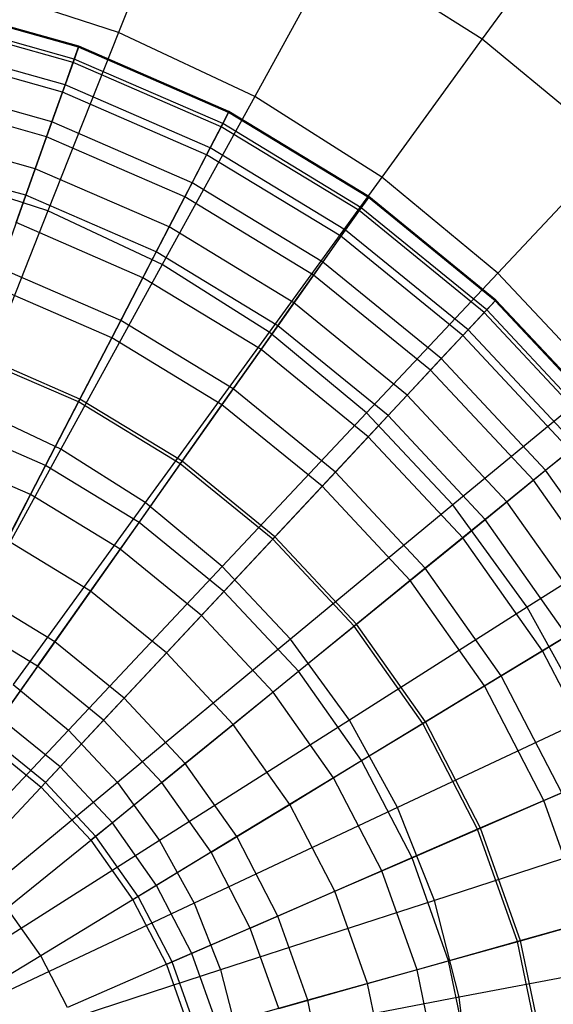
# Model space of a CAD drawing. Extents: x -12.2 to 12.8, y 0.1 to 12.5.
# Tile 60 of 66: x 5.854 to 6.647, y 5.73 to 7.195. Entities that reach past the tile are written whole.
import ezdxf

# ---------------------------------------------------------------- set-up
doc = ezdxf.new("R2010")
doc.units = 0
doc.header["$LTSCALE"] = 2.54
doc.layers.get('0').update_dxf_attribs({"color": 13, "linetype": 'CONTINUOUS'})

# ---------------------------------------------------------------- blocks, each defined once
blk = doc.blocks.new('GRUPUJ_1')
at = {"color": 0}
for p, q in [((18.2994, 7.3429, 17.4382), (18.2059, 7.1067, 17.602)), ((18.2994, 7.3429, 17.4382), (18.2059, 7.1067, 17.602)), ((18.8768, 7.2762, 17.2605), (18.7466, 7.097, 17.4382)), ((18.8768, 7.2762, 17.2605), (18.7466, 7.097, 17.4382)), ((18.5308, 7.234, 17.4382), (18.4084, 7.0114, 17.602)), ((18.5308, 7.234, 17.4382), (18.4084, 7.0114, 17.602)), ((18.5308, 7.234, 17.4382), (18.7466, 7.097, 17.4382)), ((18.5308, 7.234, 17.4382), (18.7466, 7.097, 17.4382)), ((18.2059, 7.1067, 17.602), (17.9931, 7.1759, 17.602)), ((18.2059, 7.1067, 17.602), (17.9931, 7.1759, 17.602)), ((18.1462, 7.0847, 10.4398), (17.9118, 7.1504, 10.4398)), ((18.1462, 7.0847, 10.4398), (17.9118, 7.1504, 10.4398)), ((18.1467, 7.0861, 10.0607), (17.9121, 7.1518, 10.0607)), ((18.1467, 7.0861, 10.0607), (17.9121, 7.1518, 10.0607)), ((18.1399, 7.067, 9.6957), (17.908, 7.132, 9.6957)), ((18.1399, 7.067, 9.6957), (17.908, 7.132, 9.6957)), ((18.1382, 7.0621, 10.8274), (17.9069, 7.1269, 10.8274)), ((18.1382, 7.0621, 10.8274), (17.9069, 7.1269, 10.8274)), ((18.2059, 7.1067, 17.602), (18.1009, 6.8415, 17.7491)), ((18.2059, 7.1067, 17.602), (18.1009, 6.8415, 17.7491)), ((18.4084, 7.0114, 17.602), (18.2059, 7.1067, 17.602)), ((18.4084, 7.0114, 17.602), (18.2059, 7.1067, 17.602)), ((18.1264, 7.0289, 9.3514), (17.8998, 7.0924, 9.3514)), ((18.1264, 7.0289, 9.3514), (17.8998, 7.0924, 9.3514)), ((18.7466, 7.097, 17.4382), (18.5973, 6.8915, 17.602)), ((18.7466, 7.097, 17.4382), (18.5973, 6.8915, 17.602)), ((18.7466, 7.097, 17.4382), (18.9436, 6.9341, 17.4382)), ((18.7466, 7.097, 17.4382), (18.9436, 6.9341, 17.4382)), ((18.1225, 7.018, 11.2196), (17.8974, 7.0811, 11.2196)), ((18.1225, 7.018, 11.2196), (17.8974, 7.0811, 11.2196)), ((18.1462, 7.0847, 10.4398), (18.1382, 7.0621, 10.8274)), ((18.1462, 7.0847, 10.4398), (18.1382, 7.0621, 10.8274)), ((18.1399, 7.067, 9.6957), (18.1467, 7.0861, 10.0607)), ((18.1399, 7.067, 9.6957), (18.1467, 7.0861, 10.0607)), ((18.1467, 7.0861, 10.0607), (18.1462, 7.0847, 10.4398)), ((18.1467, 7.0861, 10.0607), (18.1462, 7.0847, 10.4398)), ((18.3694, 6.9877, 10.4398), (18.1462, 7.0847, 10.4398)), ((18.3694, 6.9877, 10.4398), (18.1462, 7.0847, 10.4398)), ((18.3701, 6.9891, 10.0607), (18.1467, 7.0861, 10.0607)), ((18.3701, 6.9891, 10.0607), (18.1467, 7.0861, 10.0607)), ((18.1382, 7.0621, 10.8274), (18.1225, 7.018, 11.2196)), ((18.1382, 7.0621, 10.8274), (18.1225, 7.018, 11.2196)), ((18.1264, 7.0289, 9.3514), (18.1399, 7.067, 9.6957)), ((18.1264, 7.0289, 9.3514), (18.1399, 7.067, 9.6957)), ((18.3584, 6.9664, 10.8274), (18.1382, 7.0621, 10.8274)), ((18.3584, 6.9664, 10.8274), (18.1382, 7.0621, 10.8274)), ((18.3608, 6.9711, 9.6957), (18.1399, 7.067, 9.6957)), ((18.3608, 6.9711, 9.6957), (18.1399, 7.067, 9.6957)), ((18.1068, 6.9738, 9.0335), (17.8879, 7.0351, 9.0335)), ((18.1068, 6.9738, 9.0335), (17.8879, 7.0351, 9.0335)), ((18.1068, 6.9738, 9.0335), (18.1264, 7.0289, 9.3514)), ((18.1068, 6.9738, 9.0335), (18.1264, 7.0289, 9.3514)), ((18.3422, 6.9351, 9.3514), (18.1264, 7.0289, 9.3514)), ((18.3422, 6.9351, 9.3514), (18.1264, 7.0289, 9.3514)), ((18.1225, 7.018, 11.2196), (18.0989, 6.9516, 11.6188)), ((18.1225, 7.018, 11.2196), (18.0989, 6.9516, 11.6188)), ((18.3369, 6.9249, 11.2196), (18.1225, 7.018, 11.2196)), ((18.3369, 6.9249, 11.2196), (18.1225, 7.018, 11.2196)), ((18.0989, 6.9516, 11.6188), (17.8831, 7.0121, 11.6188)), ((18.0989, 6.9516, 11.6188), (17.8831, 7.0121, 11.6188)), ((18.4084, 7.0114, 17.602), (18.271, 6.7615, 17.7491)), ((18.4084, 7.0114, 17.602), (18.271, 6.7615, 17.7491)), ((18.5973, 6.8915, 17.602), (18.4084, 7.0114, 17.602)), ((18.5973, 6.8915, 17.602), (18.4084, 7.0114, 17.602)), ((18.3694, 6.9877, 10.4398), (18.3584, 6.9664, 10.8274)), ((18.3694, 6.9877, 10.4398), (18.3584, 6.9664, 10.8274)), ((18.3608, 6.9711, 9.6957), (18.3701, 6.9891, 10.0607)), ((18.3608, 6.9711, 9.6957), (18.3701, 6.9891, 10.0607)), ((18.3701, 6.9891, 10.0607), (18.3694, 6.9877, 10.4398)), ((18.3701, 6.9891, 10.0607), (18.3694, 6.9877, 10.4398)), ((18.5774, 6.8613, 10.4398), (18.3694, 6.9877, 10.4398)), ((18.5774, 6.8613, 10.4398), (18.3694, 6.9877, 10.4398)), ((18.5783, 6.8625, 10.0607), (18.3701, 6.9891, 10.0607)), ((18.5783, 6.8625, 10.0607), (18.3701, 6.9891, 10.0607)), ((18.0819, 6.9039, 8.7455), (18.1068, 6.9738, 9.0335)), ((18.0819, 6.9039, 8.7455), (18.1068, 6.9738, 9.0335)), ((18.3153, 6.8832, 9.0335), (18.1068, 6.9738, 9.0335)), ((18.3153, 6.8832, 9.0335), (18.1068, 6.9738, 9.0335)), ((18.3422, 6.9351, 9.3514), (18.3608, 6.9711, 9.6957)), ((18.3422, 6.9351, 9.3514), (18.3608, 6.9711, 9.6957)), ((18.5666, 6.8459, 9.6957), (18.3608, 6.9711, 9.6957)), ((18.5666, 6.8459, 9.6957), (18.3608, 6.9711, 9.6957)), ((18.0819, 6.9039, 8.7455), (17.8728, 6.9625, 8.7455)), ((18.0819, 6.9039, 8.7455), (17.8728, 6.9625, 8.7455)), ((18.3584, 6.9664, 10.8274), (18.3369, 6.9249, 11.2196)), ((18.3584, 6.9664, 10.8274), (18.3369, 6.9249, 11.2196)), ((18.5636, 6.8417, 10.8274), (18.3584, 6.9664, 10.8274)), ((18.5636, 6.8417, 10.8274), (18.3584, 6.9664, 10.8274)), ((18.0989, 6.9516, 11.6188), (18.0679, 6.8645, 12.0146)), ((18.0989, 6.9516, 11.6188), (18.0679, 6.8645, 12.0146)), ((18.3045, 6.8624, 11.6188), (18.0989, 6.9516, 11.6188)), ((18.3045, 6.8624, 11.6188), (18.0989, 6.9516, 11.6188)), ((18.3153, 6.8832, 9.0335), (18.3422, 6.9351, 9.3514)), ((18.3153, 6.8832, 9.0335), (18.3422, 6.9351, 9.3514)), ((18.5432, 6.8129, 9.3514), (18.3422, 6.9351, 9.3514)), ((18.5432, 6.8129, 9.3514), (18.3422, 6.9351, 9.3514)), ((18.9436, 6.9341, 17.4382), (18.7698, 6.7489, 17.602)), ((18.9436, 6.9341, 17.4382), (18.7698, 6.7489, 17.602)), ((18.0679, 6.8645, 12.0146), (17.8643, 6.9216, 12.0146)), ((18.0679, 6.8645, 12.0146), (17.8643, 6.9216, 12.0146)), ((18.3369, 6.9249, 11.2196), (18.3045, 6.8624, 11.6188)), ((18.3369, 6.9249, 11.2196), (18.3045, 6.8624, 11.6188)), ((18.5366, 6.8035, 11.2196), (18.3369, 6.9249, 11.2196)), ((18.5366, 6.8035, 11.2196), (18.3369, 6.9249, 11.2196)), ((18.1009, 6.8415, 17.7491), (17.9222, 6.8996, 17.7491)), ((18.1009, 6.8415, 17.7491), (17.9222, 6.8996, 17.7491)), ((18.0535, 6.824, 8.4962), (18.0819, 6.9039, 8.7455)), ((18.0535, 6.824, 8.4962), (18.0819, 6.9039, 8.7455)), ((18.2812, 6.8174, 8.7455), (18.0819, 6.9039, 8.7455)), ((18.2812, 6.8174, 8.7455), (18.0819, 6.9039, 8.7455)), ((18.2812, 6.8174, 8.7455), (18.3153, 6.8832, 9.0335)), ((18.2812, 6.8174, 8.7455), (18.3153, 6.8832, 9.0335)), ((18.5095, 6.7651, 9.0335), (18.3153, 6.8832, 9.0335)), ((18.5095, 6.7651, 9.0335), (18.3153, 6.8832, 9.0335)), ((18.5973, 6.8915, 17.602), (18.4297, 6.6608, 17.7491)), ((18.5973, 6.8915, 17.602), (18.4297, 6.6608, 17.7491)), ((18.7698, 6.7489, 17.602), (18.5973, 6.8915, 17.602)), ((18.7698, 6.7489, 17.602), (18.5973, 6.8915, 17.602)), ((18.0679, 6.8645, 12.0146), (18.0295, 6.7563, 12.4101)), ((18.0679, 6.8645, 12.0146), (18.0295, 6.7563, 12.4101)), ((18.2619, 6.7803, 12.0146), (18.0679, 6.8645, 12.0146)), ((18.2619, 6.7803, 12.0146), (18.0679, 6.8645, 12.0146)), ((18.3045, 6.8624, 11.6188), (18.2619, 6.7803, 12.0146)), ((18.3045, 6.8624, 11.6188), (18.2619, 6.7803, 12.0146)), ((18.496, 6.7459, 11.6188), (18.3045, 6.8624, 11.6188)), ((18.496, 6.7459, 11.6188), (18.3045, 6.8624, 11.6188)), ((18.5774, 6.8613, 10.4398), (18.5636, 6.8417, 10.8274)), ((18.5774, 6.8613, 10.4398), (18.5636, 6.8417, 10.8274)), ((18.5666, 6.8459, 9.6957), (18.5783, 6.8625, 10.0607)), ((18.5666, 6.8459, 9.6957), (18.5783, 6.8625, 10.0607)), ((18.5783, 6.8625, 10.0607), (18.5774, 6.8613, 10.4398)), ((18.5783, 6.8625, 10.0607), (18.5774, 6.8613, 10.4398)), ((18.7662, 6.7077, 10.4398), (18.5774, 6.8613, 10.4398)), ((18.7662, 6.7077, 10.4398), (18.5774, 6.8613, 10.4398)), ((18.7672, 6.7088, 10.0607), (18.5783, 6.8625, 10.0607)), ((18.7672, 6.7088, 10.0607), (18.5783, 6.8625, 10.0607)), ((18.1009, 6.8415, 17.7491), (17.9856, 6.5503, 17.8762)), ((18.1009, 6.8415, 17.7491), (17.9856, 6.5503, 17.8762)), ((18.271, 6.7615, 17.7491), (18.1009, 6.8415, 17.7491)), ((18.271, 6.7615, 17.7491), (18.1009, 6.8415, 17.7491)), ((18.5636, 6.8417, 10.8274), (18.5366, 6.8035, 11.2196)), ((18.5636, 6.8417, 10.8274), (18.5366, 6.8035, 11.2196)), ((18.5432, 6.8129, 9.3514), (18.5666, 6.8459, 9.6957)), ((18.5432, 6.8129, 9.3514), (18.5666, 6.8459, 9.6957)), ((18.7498, 6.6901, 10.8274), (18.5636, 6.8417, 10.8274)), ((18.7498, 6.6901, 10.8274), (18.5636, 6.8417, 10.8274)), ((18.7534, 6.694, 9.6957), (18.5666, 6.8459, 9.6957)), ((18.7534, 6.694, 9.6957), (18.5666, 6.8459, 9.6957)), ((18.2421, 6.742, 8.4962), (18.0535, 6.824, 8.4962)), ((18.2421, 6.742, 8.4962), (18.0535, 6.824, 8.4962)), ((18.2421, 6.742, 8.4962), (18.2812, 6.8174, 8.7455)), ((18.2421, 6.742, 8.4962), (18.2812, 6.8174, 8.7455)), ((18.4668, 6.7045, 8.7455), (18.2812, 6.8174, 8.7455)), ((18.4668, 6.7045, 8.7455), (18.2812, 6.8174, 8.7455)), ((18.5095, 6.7651, 9.0335), (18.5432, 6.8129, 9.3514)), ((18.5095, 6.7651, 9.0335), (18.5432, 6.8129, 9.3514)), ((18.7258, 6.6644, 9.3514), (18.5432, 6.8129, 9.3514)), ((18.7258, 6.6644, 9.3514), (18.5432, 6.8129, 9.3514)), ((18.5366, 6.8035, 11.2196), (18.496, 6.7459, 11.6188)), ((18.5366, 6.8035, 11.2196), (18.496, 6.7459, 11.6188)), ((18.7179, 6.656, 11.2196), (18.5366, 6.8035, 11.2196)), ((18.7179, 6.656, 11.2196), (18.5366, 6.8035, 11.2196)), ((18.2619, 6.7803, 12.0146), (18.2091, 6.6783, 12.4101)), ((18.2619, 6.7803, 12.0146), (18.2091, 6.6783, 12.4101)), ((18.4427, 6.6704, 12.0146), (18.2619, 6.7803, 12.0146)), ((18.4427, 6.6704, 12.0146), (18.2619, 6.7803, 12.0146)), ((18.2091, 6.6783, 12.4101), (18.0295, 6.7563, 12.4101)), ((18.2091, 6.6783, 12.4101), (18.0295, 6.7563, 12.4101)), ((18.271, 6.7615, 17.7491), (18.1201, 6.487, 17.8762)), ((18.271, 6.7615, 17.7491), (18.1201, 6.487, 17.8762)), ((18.4297, 6.6608, 17.7491), (18.271, 6.7615, 17.7491)), ((18.4297, 6.6608, 17.7491), (18.271, 6.7615, 17.7491)), ((18.4668, 6.7045, 8.7455), (18.5095, 6.7651, 9.0335)), ((18.4668, 6.7045, 8.7455), (18.5095, 6.7651, 9.0335)), ((18.6859, 6.6216, 9.0335), (18.5095, 6.7651, 9.0335)), ((18.6859, 6.6216, 9.0335), (18.5095, 6.7651, 9.0335)), ((18.1957, 6.6525, 8.2664), (18.2421, 6.742, 8.4962)), ((18.1957, 6.6525, 8.2664), (18.2421, 6.742, 8.4962)), ((18.4178, 6.6352, 8.4962), (18.2421, 6.742, 8.4962)), ((18.4178, 6.6352, 8.4962), (18.2421, 6.742, 8.4962)), ((18.496, 6.7459, 11.6188), (18.4427, 6.6704, 12.0146)), ((18.496, 6.7459, 11.6188), (18.4427, 6.6704, 12.0146)), ((18.6698, 6.6045, 11.6188), (18.496, 6.7459, 11.6188)), ((18.6698, 6.6045, 11.6188), (18.496, 6.7459, 11.6188)), ((18.7698, 6.7489, 17.602), (18.5745, 6.541, 17.7491)), ((18.7698, 6.7489, 17.602), (18.5745, 6.541, 17.7491)), ((18.9229, 6.5858, 17.602), (18.7698, 6.7489, 17.602)), ((18.9229, 6.5858, 17.602), (18.7698, 6.7489, 17.602)), ((18.1957, 6.6525, 8.2664), (18.0198, 6.729, 8.2664)), ((18.1957, 6.6525, 8.2664), (18.0198, 6.729, 8.2664)), ((18.7662, 6.7077, 10.4398), (18.7498, 6.6901, 10.8274)), ((18.7662, 6.7077, 10.4398), (18.7498, 6.6901, 10.8274)), ((18.7534, 6.694, 9.6957), (18.7672, 6.7088, 10.0607)), ((18.7534, 6.694, 9.6957), (18.7672, 6.7088, 10.0607)), ((18.7672, 6.7088, 10.0607), (18.7662, 6.7077, 10.4398)), ((18.7672, 6.7088, 10.0607), (18.7662, 6.7077, 10.4398)), ((18.9323, 6.5298, 10.4398), (18.7662, 6.7077, 10.4398)), ((18.9323, 6.5298, 10.4398), (18.7662, 6.7077, 10.4398)), ((18.9335, 6.5307, 10.0607), (18.7672, 6.7088, 10.0607)), ((18.9335, 6.5307, 10.0607), (18.7672, 6.7088, 10.0607)), ((18.4178, 6.6352, 8.4962), (18.4668, 6.7045, 8.7455)), ((18.4178, 6.6352, 8.4962), (18.4668, 6.7045, 8.7455)), ((18.6352, 6.5674, 8.7455), (18.4668, 6.7045, 8.7455)), ((18.6352, 6.5674, 8.7455), (18.4668, 6.7045, 8.7455)), ((18.7258, 6.6644, 9.3514), (18.7534, 6.694, 9.6957)), ((18.7258, 6.6644, 9.3514), (18.7534, 6.694, 9.6957)), ((18.9178, 6.5179, 9.6957), (18.7534, 6.694, 9.6957)), ((18.9178, 6.5179, 9.6957), (18.7534, 6.694, 9.6957)), ((18.2091, 6.6783, 12.4101), (18.1463, 6.5572, 12.8013)), ((18.2091, 6.6783, 12.4101), (18.1463, 6.5572, 12.8013)), ((18.3764, 6.5765, 12.4101), (18.2091, 6.6783, 12.4101)), ((18.3764, 6.5765, 12.4101), (18.2091, 6.6783, 12.4101)), ((18.7498, 6.6901, 10.8274), (18.7179, 6.656, 11.2196)), ((18.7498, 6.6901, 10.8274), (18.7179, 6.656, 11.2196)), ((18.9137, 6.5146, 10.8274), (18.7498, 6.6901, 10.8274)), ((18.9137, 6.5146, 10.8274), (18.7498, 6.6901, 10.8274)), ((18.4427, 6.6704, 12.0146), (18.3764, 6.5765, 12.4101)), ((18.4427, 6.6704, 12.0146), (18.3764, 6.5765, 12.4101)), ((18.6067, 6.5369, 12.0146), (18.4427, 6.6704, 12.0146)), ((18.6067, 6.5369, 12.0146), (18.4427, 6.6704, 12.0146)), ((18.6859, 6.6216, 9.0335), (18.7258, 6.6644, 9.3514)), ((18.6859, 6.6216, 9.0335), (18.7258, 6.6644, 9.3514)), ((18.8864, 6.4924, 9.3514), (18.7258, 6.6644, 9.3514)), ((18.8864, 6.4924, 9.3514), (18.7258, 6.6644, 9.3514)), ((18.1485, 6.5613, 8.0812), (18.1957, 6.6525, 8.2664)), ((18.1485, 6.5613, 8.0812), (18.1957, 6.6525, 8.2664)), ((18.3597, 6.5528, 8.2664), (18.1957, 6.6525, 8.2664)), ((18.3597, 6.5528, 8.2664), (18.1957, 6.6525, 8.2664)), ((18.4297, 6.6608, 17.7491), (18.2456, 6.4074, 17.8762)), ((18.4297, 6.6608, 17.7491), (18.2456, 6.4074, 17.8762)), ((18.5745, 6.541, 17.7491), (18.4297, 6.6608, 17.7491)), ((18.5745, 6.541, 17.7491), (18.4297, 6.6608, 17.7491)), ((18.7179, 6.656, 11.2196), (18.6698, 6.6045, 11.6188)), ((18.7179, 6.656, 11.2196), (18.6698, 6.6045, 11.6188)), ((18.8774, 6.4851, 11.2196), (18.7179, 6.656, 11.2196)), ((18.8774, 6.4851, 11.2196), (18.7179, 6.656, 11.2196)), ((18.3597, 6.5528, 8.2664), (18.4178, 6.6352, 8.4962)), ((18.3597, 6.5528, 8.2664), (18.4178, 6.6352, 8.4962)), ((18.5773, 6.5054, 8.4962), (18.4178, 6.6352, 8.4962)), ((18.5773, 6.5054, 8.4962), (18.4178, 6.6352, 8.4962)), ((18.1463, 6.5572, 12.8013), (17.9838, 6.6278, 12.8013)), ((18.1463, 6.5572, 12.8013), (17.9838, 6.6278, 12.8013)), ((18.1485, 6.5613, 8.0812), (17.9854, 6.6321, 8.0812)), ((18.1485, 6.5613, 8.0812), (17.9854, 6.6321, 8.0812)), ((18.6352, 6.5674, 8.7455), (18.6859, 6.6216, 9.0335)), ((18.6352, 6.5674, 8.7455), (18.6859, 6.6216, 9.0335)), ((18.841, 6.4555, 9.0335), (18.6859, 6.6216, 9.0335)), ((18.841, 6.4555, 9.0335), (18.6859, 6.6216, 9.0335)), ((18.6698, 6.6045, 11.6188), (18.6067, 6.5369, 12.0146)), ((18.6698, 6.6045, 11.6188), (18.6067, 6.5369, 12.0146)), ((18.8228, 6.4407, 11.6188), (18.6698, 6.6045, 11.6188)), ((18.8228, 6.4407, 11.6188), (18.6698, 6.6045, 11.6188)), ((18.3764, 6.5765, 12.4101), (18.2977, 6.4651, 12.8013)), ((18.3764, 6.5765, 12.4101), (18.2977, 6.4651, 12.8013)), ((18.5283, 6.4529, 12.4101), (18.3764, 6.5765, 12.4101)), ((18.5283, 6.4529, 12.4101), (18.3764, 6.5765, 12.4101)), ((18.9229, 6.5858, 17.602), (18.7032, 6.404, 17.7491)), ((18.9229, 6.5858, 17.602), (18.7032, 6.404, 17.7491)), ((18.0974, 6.4627, 7.9193), (18.1485, 6.5613, 8.0812)), ((18.0974, 6.4627, 7.9193), (18.1485, 6.5613, 8.0812)), ((18.3004, 6.4689, 8.0812), (18.1485, 6.5613, 8.0812)), ((18.3004, 6.4689, 8.0812), (18.1485, 6.5613, 8.0812)), ((18.5773, 6.5054, 8.4962), (18.6352, 6.5674, 8.7455)), ((18.5773, 6.5054, 8.4962), (18.6352, 6.5674, 8.7455)), ((18.7835, 6.4087, 8.7455), (18.6352, 6.5674, 8.7455)), ((18.7835, 6.4087, 8.7455), (18.6352, 6.5674, 8.7455)), ((18.1201, 6.487, 17.8762), (17.9856, 6.5503, 17.8762)), ((18.1201, 6.487, 17.8762), (17.9856, 6.5503, 17.8762)), ((18.1463, 6.5572, 12.8013), (18.0749, 6.4194, 13.18)), ((18.1463, 6.5572, 12.8013), (18.0749, 6.4194, 13.18)), ((18.2977, 6.4651, 12.8013), (18.1463, 6.5572, 12.8013)), ((18.2977, 6.4651, 12.8013), (18.1463, 6.5572, 12.8013)), ((18.3004, 6.4689, 8.0812), (18.3597, 6.5528, 8.2664)), ((18.3004, 6.4689, 8.0812), (18.3597, 6.5528, 8.2664)), ((18.5085, 6.4318, 8.2664), (18.3597, 6.5528, 8.2664)), ((18.5085, 6.4318, 8.2664), (18.3597, 6.5528, 8.2664)), ((18.5745, 6.541, 17.7491), (18.3601, 6.3127, 17.8762)), ((18.5745, 6.541, 17.7491), (18.3601, 6.3127, 17.8762)), ((18.6067, 6.5369, 12.0146), (18.5283, 6.4529, 12.4101)), ((18.6067, 6.5369, 12.0146), (18.5283, 6.4529, 12.4101)), ((18.7032, 6.404, 17.7491), (18.5745, 6.541, 17.7491)), ((18.7032, 6.404, 17.7491), (18.5745, 6.541, 17.7491)), ((18.7511, 6.3823, 12.0146), (18.6067, 6.5369, 12.0146)), ((18.7511, 6.3823, 12.0146), (18.6067, 6.5369, 12.0146)), ((18.0974, 6.4627, 7.9193), (17.9482, 6.5275, 7.9193)), ((18.0974, 6.4627, 7.9193), (17.9482, 6.5275, 7.9193)), ((18.5085, 6.4318, 8.2664), (18.5773, 6.5054, 8.4962)), ((18.5085, 6.4318, 8.2664), (18.5773, 6.5054, 8.4962)), ((18.7177, 6.3551, 8.4962), (18.5773, 6.5054, 8.4962)), ((18.7177, 6.3551, 8.4962), (18.5773, 6.5054, 8.4962)), ((18.841, 6.4555, 9.0335), (18.8864, 6.4924, 9.3514)), ((18.841, 6.4555, 9.0335), (18.8864, 6.4924, 9.3514)), ((18.0749, 6.4194, 13.18), (17.9318, 6.4815, 13.18)), ((18.0749, 6.4194, 13.18), (17.9318, 6.4815, 13.18)), ((18.1201, 6.487, 17.8762), (17.9591, 6.1942, 17.9793)), ((18.1201, 6.487, 17.8762), (17.9591, 6.1942, 17.9793)), ((18.2456, 6.4074, 17.8762), (18.1201, 6.487, 17.8762)), ((18.2456, 6.4074, 17.8762), (18.1201, 6.487, 17.8762)), ((18.8774, 6.4851, 11.2196), (18.8228, 6.4407, 11.6188)), ((18.8774, 6.4851, 11.2196), (18.8228, 6.4407, 11.6188)), ((18.0398, 6.3515, 7.7682), (18.0974, 6.4627, 7.9193)), ((18.0398, 6.3515, 7.7682), (18.0974, 6.4627, 7.9193)), ((18.2364, 6.3781, 7.9193), (18.0974, 6.4627, 7.9193)), ((18.2364, 6.3781, 7.9193), (18.0974, 6.4627, 7.9193)), ((18.2977, 6.4651, 12.8013), (18.2083, 6.3383, 13.18)), ((18.2977, 6.4651, 12.8013), (18.2083, 6.3383, 13.18)), ((18.2364, 6.3781, 7.9193), (18.3004, 6.4689, 8.0812)), ((18.2364, 6.3781, 7.9193), (18.3004, 6.4689, 8.0812)), ((18.4352, 6.3533, 12.8013), (18.2977, 6.4651, 12.8013)), ((18.4352, 6.3533, 12.8013), (18.2977, 6.4651, 12.8013)), ((18.4384, 6.3567, 8.0812), (18.3004, 6.4689, 8.0812)), ((18.4384, 6.3567, 8.0812), (18.3004, 6.4689, 8.0812)), ((18.5283, 6.4529, 12.4101), (18.4352, 6.3533, 12.8013)), ((18.5283, 6.4529, 12.4101), (18.4352, 6.3533, 12.8013)), ((18.6619, 6.3098, 12.4101), (18.5283, 6.4529, 12.4101)), ((18.6619, 6.3098, 12.4101), (18.5283, 6.4529, 12.4101)), ((18.7835, 6.4087, 8.7455), (18.841, 6.4555, 9.0335)), ((18.7835, 6.4087, 8.7455), (18.841, 6.4555, 9.0335)), ((18.9721, 6.2698, 9.0335), (18.841, 6.4555, 9.0335)), ((18.9721, 6.2698, 9.0335), (18.841, 6.4555, 9.0335)), ((18.4384, 6.3567, 8.0812), (18.5085, 6.4318, 8.2664)), ((18.4384, 6.3567, 8.0812), (18.5085, 6.4318, 8.2664)), ((18.6395, 6.2915, 8.2664), (18.5085, 6.4318, 8.2664)), ((18.6395, 6.2915, 8.2664), (18.5085, 6.4318, 8.2664)), ((18.8228, 6.4407, 11.6188), (18.7511, 6.3823, 12.0146)), ((18.8228, 6.4407, 11.6188), (18.7511, 6.3823, 12.0146)), ((18.952, 6.2576, 11.6188), (18.8228, 6.4407, 11.6188)), ((18.952, 6.2576, 11.6188), (18.8228, 6.4407, 11.6188)), ((18.0749, 6.4194, 13.18), (17.9974, 6.2697, 13.5337)), ((18.0749, 6.4194, 13.18), (17.9974, 6.2697, 13.5337)), ((18.2083, 6.3383, 13.18), (18.0749, 6.4194, 13.18)), ((18.2083, 6.3383, 13.18), (18.0749, 6.4194, 13.18)), ((18.2456, 6.4074, 17.8762), (18.0492, 6.137, 17.9793)), ((18.2456, 6.4074, 17.8762), (18.0492, 6.137, 17.9793)), ((18.3601, 6.3127, 17.8762), (18.2456, 6.4074, 17.8762)), ((18.3601, 6.3127, 17.8762), (18.2456, 6.4074, 17.8762)), ((18.7032, 6.404, 17.7491), (18.4618, 6.2043, 17.8762)), ((18.7032, 6.404, 17.7491), (18.4618, 6.2043, 17.8762)), ((18.8136, 6.2519, 17.7491), (18.7032, 6.404, 17.7491)), ((18.8136, 6.2519, 17.7491), (18.7032, 6.404, 17.7491)), ((18.7177, 6.3551, 8.4962), (18.7835, 6.4087, 8.7455)), ((18.7177, 6.3551, 8.4962), (18.7835, 6.4087, 8.7455)), ((18.9088, 6.2313, 8.7455), (18.7835, 6.4087, 8.7455)), ((18.9088, 6.2313, 8.7455), (18.7835, 6.4087, 8.7455)), ((19.0545, 6.4048, 17.602), (18.8136, 6.2519, 17.7491)), ((19.0545, 6.4048, 17.602), (18.8136, 6.2519, 17.7491)), ((18.1642, 6.2759, 7.7682), (18.2364, 6.3781, 7.9193)), ((18.1642, 6.2759, 7.7682), (18.2364, 6.3781, 7.9193)), ((18.3626, 6.2755, 7.9193), (18.2364, 6.3781, 7.9193)), ((18.3626, 6.2755, 7.9193), (18.2364, 6.3781, 7.9193)), ((18.7511, 6.3823, 12.0146), (18.6619, 6.3098, 12.4101)), ((18.7511, 6.3823, 12.0146), (18.6619, 6.3098, 12.4101)), ((18.8731, 6.2095, 12.0146), (18.7511, 6.3823, 12.0146)), ((18.8731, 6.2095, 12.0146), (18.7511, 6.3823, 12.0146)), ((18.3626, 6.2755, 7.9193), (18.4384, 6.3567, 8.0812)), ((18.3626, 6.2755, 7.9193), (18.4384, 6.3567, 8.0812)), ((18.5598, 6.2267, 8.0812), (18.4384, 6.3567, 8.0812)), ((18.5598, 6.2267, 8.0812), (18.4384, 6.3567, 8.0812)), ((18.1642, 6.2759, 7.7682), (18.0398, 6.3515, 7.7682)), ((18.1642, 6.2759, 7.7682), (18.0398, 6.3515, 7.7682)), ((18.4352, 6.3533, 12.8013), (18.3293, 6.2398, 13.18)), ((18.4352, 6.3533, 12.8013), (18.3293, 6.2398, 13.18)), ((18.5562, 6.2237, 12.8013), (18.4352, 6.3533, 12.8013)), ((18.5562, 6.2237, 12.8013), (18.4352, 6.3533, 12.8013)), ((18.6395, 6.2915, 8.2664), (18.7177, 6.3551, 8.4962)), ((18.6395, 6.2915, 8.2664), (18.7177, 6.3551, 8.4962)), ((18.8362, 6.1872, 8.4962), (18.7177, 6.3551, 8.4962)), ((18.8362, 6.1872, 8.4962), (18.7177, 6.3551, 8.4962)), ((18.2083, 6.3383, 13.18), (18.111, 6.2006, 13.5337)), ((18.2083, 6.3383, 13.18), (18.111, 6.2006, 13.5337)), ((18.3293, 6.2398, 13.18), (18.2083, 6.3383, 13.18)), ((18.3293, 6.2398, 13.18), (18.2083, 6.3383, 13.18)), ((18.3601, 6.3127, 17.8762), (18.1313, 6.0691, 17.9793)), ((18.3601, 6.3127, 17.8762), (18.1313, 6.0691, 17.9793)), ((18.4618, 6.2043, 17.8762), (18.3601, 6.3127, 17.8762)), ((18.4618, 6.2043, 17.8762), (18.3601, 6.3127, 17.8762)), ((18.6619, 6.3098, 12.4101), (18.5562, 6.2237, 12.8013)), ((18.6619, 6.3098, 12.4101), (18.5562, 6.2237, 12.8013)), ((18.7749, 6.1498, 12.4101), (18.6619, 6.3098, 12.4101)), ((18.7749, 6.1498, 12.4101), (18.6619, 6.3098, 12.4101)), ((18.5598, 6.2267, 8.0812), (18.6395, 6.2915, 8.2664)), ((18.5598, 6.2267, 8.0812), (18.6395, 6.2915, 8.2664)), ((18.7501, 6.1348, 8.2664), (18.6395, 6.2915, 8.2664)), ((18.7501, 6.1348, 8.2664), (18.6395, 6.2915, 8.2664)), ((18.111, 6.2006, 13.5337), (17.9974, 6.2697, 13.5337)), ((18.111, 6.2006, 13.5337), (17.9974, 6.2697, 13.5337)), ((18.0852, 6.164, 7.6182), (18.1642, 6.2759, 7.7682)), ((18.0852, 6.164, 7.6182), (18.1642, 6.2759, 7.7682)), ((18.2771, 6.184, 7.7682), (18.1642, 6.2759, 7.7682)), ((18.2771, 6.184, 7.7682), (18.1642, 6.2759, 7.7682)), ((18.2771, 6.184, 7.7682), (18.3626, 6.2755, 7.9193)), ((18.2771, 6.184, 7.7682), (18.3626, 6.2755, 7.9193)), ((18.4736, 6.1566, 7.9193), (18.3626, 6.2755, 7.9193)), ((18.4736, 6.1566, 7.9193), (18.3626, 6.2755, 7.9193)), ((18.3293, 6.2398, 13.18), (18.2142, 6.1166, 13.5337)), ((18.3293, 6.2398, 13.18), (18.2142, 6.1166, 13.5337)), ((18.4358, 6.1258, 13.18), (18.3293, 6.2398, 13.18)), ((18.4358, 6.1258, 13.18), (18.3293, 6.2398, 13.18)), ((18.8136, 6.2519, 17.7491), (18.5492, 6.0841, 17.8762)), ((18.8136, 6.2519, 17.7491), (18.5492, 6.0841, 17.8762)), ((18.9042, 6.0872, 17.7491), (18.8136, 6.2519, 17.7491)), ((18.9042, 6.0872, 17.7491), (18.8136, 6.2519, 17.7491)), ((18.0852, 6.164, 7.6182), (17.9768, 6.2299, 7.6182)), ((18.0852, 6.164, 7.6182), (17.9768, 6.2299, 7.6182)), ((18.5562, 6.2237, 12.8013), (18.4358, 6.1258, 13.18)), ((18.5562, 6.2237, 12.8013), (18.4358, 6.1258, 13.18)), ((18.4736, 6.1566, 7.9193), (18.5598, 6.2267, 8.0812)), ((18.4736, 6.1566, 7.9193), (18.5598, 6.2267, 8.0812)), ((18.6583, 6.079, 12.8013), (18.5562, 6.2237, 12.8013)), ((18.6583, 6.079, 12.8013), (18.5562, 6.2237, 12.8013)), ((18.6623, 6.0814, 8.0812), (18.5598, 6.2267, 8.0812)), ((18.6623, 6.0814, 8.0812), (18.5598, 6.2267, 8.0812)), ((18.8362, 6.1872, 8.4962), (18.9088, 6.2313, 8.7455)), ((18.8362, 6.1872, 8.4962), (18.9088, 6.2313, 8.7455)), ((18.8731, 6.2095, 12.0146), (18.7749, 6.1498, 12.4101)), ((18.8731, 6.2095, 12.0146), (18.7749, 6.1498, 12.4101)), ((18.111, 6.2006, 13.5337), (18.0121, 6.0604, 13.8436)), ((18.111, 6.2006, 13.5337), (18.0121, 6.0604, 13.8436)), ((18.2142, 6.1166, 13.5337), (18.111, 6.2006, 13.5337)), ((18.2142, 6.1166, 13.5337), (18.111, 6.2006, 13.5337)), ((18.4618, 6.2043, 17.8762), (18.2043, 5.9913, 17.9793)), ((18.4618, 6.2043, 17.8762), (18.2043, 5.9913, 17.9793)), ((18.5492, 6.0841, 17.8762), (18.4618, 6.2043, 17.8762)), ((18.5492, 6.0841, 17.8762), (18.4618, 6.2043, 17.8762)), ((18.1836, 6.0839, 7.6182), (18.2771, 6.184, 7.7682)), ((18.1836, 6.0839, 7.6182), (18.2771, 6.184, 7.7682)), ((18.3765, 6.0776, 7.7682), (18.2771, 6.184, 7.7682)), ((18.3765, 6.0776, 7.7682), (18.2771, 6.184, 7.7682)), ((18.7501, 6.1348, 8.2664), (18.8362, 6.1872, 8.4962)), ((18.7501, 6.1348, 8.2664), (18.8362, 6.1872, 8.4962)), ((18.9308, 6.0046, 8.4962), (18.8362, 6.1872, 8.4962)), ((18.9308, 6.0046, 8.4962), (18.8362, 6.1872, 8.4962)), ((18.0852, 6.164, 7.6182), (18.0305, 6.0865, 7.4996)), ((18.0852, 6.164, 7.6182), (18.0305, 6.0865, 7.4996)), ((18.1836, 6.0839, 7.6182), (18.0852, 6.164, 7.6182)), ((18.1836, 6.0839, 7.6182), (18.0852, 6.164, 7.6182)), ((18.3765, 6.0776, 7.7682), (18.4736, 6.1566, 7.9193)), ((18.3765, 6.0776, 7.7682), (18.4736, 6.1566, 7.9193)), ((18.5674, 6.0237, 7.9193), (18.4736, 6.1566, 7.9193)), ((18.5674, 6.0237, 7.9193), (18.4736, 6.1566, 7.9193)), ((18.0492, 6.137, 17.9793), (18.1313, 6.0691, 17.9793)), ((18.0492, 6.137, 17.9793), (18.1313, 6.0691, 17.9793)), ((18.7749, 6.1498, 12.4101), (18.6583, 6.079, 12.8013)), ((18.7749, 6.1498, 12.4101), (18.6583, 6.079, 12.8013)), ((18.865, 5.976, 12.4101), (18.7749, 6.1498, 12.4101)), ((18.865, 5.976, 12.4101), (18.7749, 6.1498, 12.4101)), ((18.4358, 6.1258, 13.18), (18.305, 6.0194, 13.5337)), ((18.4358, 6.1258, 13.18), (18.305, 6.0194, 13.5337)), ((18.5258, 5.9983, 13.18), (18.4358, 6.1258, 13.18)), ((18.5258, 5.9983, 13.18), (18.4358, 6.1258, 13.18)), ((18.6623, 6.0814, 8.0812), (18.7501, 6.1348, 8.2664)), ((18.6623, 6.0814, 8.0812), (18.7501, 6.1348, 8.2664)), ((18.8384, 5.9644, 8.2664), (18.7501, 6.1348, 8.2664)), ((18.8384, 5.9644, 8.2664), (18.7501, 6.1348, 8.2664)), ((18.2142, 6.1166, 13.5337), (18.0971, 5.9912, 13.8436)), ((18.2142, 6.1166, 13.5337), (18.0971, 5.9912, 13.8436)), ((18.305, 6.0194, 13.5337), (18.2142, 6.1166, 13.5337)), ((18.305, 6.0194, 13.5337), (18.2142, 6.1166, 13.5337)), ((18.1189, 6.0146, 7.4996), (18.0305, 6.0865, 7.4996)), ((18.1189, 6.0146, 7.4996), (18.0305, 6.0865, 7.4996)), ((18.1836, 6.0839, 7.6182), (18.1189, 6.0146, 7.4996)), ((18.1836, 6.0839, 7.6182), (18.1189, 6.0146, 7.4996)), ((18.2703, 5.9911, 7.6182), (18.1836, 6.0839, 7.6182)), ((18.2703, 5.9911, 7.6182), (18.1836, 6.0839, 7.6182)), ((18.5492, 6.0841, 17.8762), (18.267, 5.905, 17.9793)), ((18.5492, 6.0841, 17.8762), (18.267, 5.905, 17.9793)), ((18.2703, 5.9911, 7.6182), (18.3765, 6.0776, 7.7682)), ((18.2703, 5.9911, 7.6182), (18.3765, 6.0776, 7.7682)), ((18.4605, 5.9586, 7.7682), (18.3765, 6.0776, 7.7682)), ((18.4605, 5.9586, 7.7682), (18.3765, 6.0776, 7.7682)), ((18.6583, 6.079, 12.8013), (18.5258, 5.9983, 13.18)), ((18.6583, 6.079, 12.8013), (18.5258, 5.9983, 13.18)), ((18.6208, 5.9539, 17.8762), (18.5492, 6.0841, 17.8762)), ((18.6208, 5.9539, 17.8762), (18.5492, 6.0841, 17.8762)), ((18.5674, 6.0237, 7.9193), (18.6623, 6.0814, 8.0812)), ((18.5674, 6.0237, 7.9193), (18.6623, 6.0814, 8.0812)), ((18.9042, 6.0872, 17.7491), (18.6208, 5.9539, 17.8762)), ((18.9042, 6.0872, 17.7491), (18.6208, 5.9539, 17.8762)), ((18.7399, 5.9216, 12.8013), (18.6583, 6.079, 12.8013)), ((18.7399, 5.9216, 12.8013), (18.6583, 6.079, 12.8013)), ((18.7441, 5.9235, 8.0812), (18.6623, 6.0814, 8.0812)), ((18.7441, 5.9235, 8.0812), (18.6623, 6.0814, 8.0812)), ((18.1313, 6.0691, 17.9793), (17.897, 5.8195, 18.0533)), ((18.1313, 6.0691, 17.9793), (17.897, 5.8195, 18.0533)), ((18.1313, 6.0691, 17.9793), (18.2043, 5.9913, 17.9793)), ((18.1313, 6.0691, 17.9793), (18.2043, 5.9913, 17.9793)), ((18.0067, 6.0528, 7.5277), (18.0907, 5.9844, 7.5277)), ((18.0971, 5.9912, 13.8436), (18.0121, 6.0604, 13.8436)), ((18.0971, 5.9912, 13.8436), (18.0121, 6.0604, 13.8436)), ((18.305, 6.0194, 13.5337), (18.1719, 5.9111, 13.8436)), ((18.305, 6.0194, 13.5337), (18.1719, 5.9111, 13.8436)), ((18.3817, 5.9107, 13.5337), (18.305, 6.0194, 13.5337)), ((18.3817, 5.9107, 13.5337), (18.305, 6.0194, 13.5337)), ((18.4605, 5.9586, 7.7682), (18.5674, 6.0237, 7.9193)), ((18.4605, 5.9586, 7.7682), (18.5674, 6.0237, 7.9193)), ((18.6423, 5.8792, 7.9193), (18.5674, 6.0237, 7.9193)), ((18.6423, 5.8792, 7.9193), (18.5674, 6.0237, 7.9193)), ((18.1189, 6.0146, 7.4996), (18.0907, 5.9844, 7.5277)), ((18.1189, 6.0146, 7.4996), (18.0907, 5.9844, 7.5277)), ((18.1967, 5.9313, 7.4996), (18.1189, 6.0146, 7.4996)), ((18.1967, 5.9313, 7.4996), (18.1189, 6.0146, 7.4996)), ((18.8384, 5.9644, 8.2664), (18.9308, 6.0046, 8.4962)), ((18.8384, 5.9644, 8.2664), (18.9308, 6.0046, 8.4962)), ((18.2043, 5.9913, 17.9793), (17.9405, 5.7731, 18.0533)), ((18.2043, 5.9913, 17.9793), (17.9405, 5.7731, 18.0533)), ((18.0971, 5.9912, 13.8436), (17.9815, 5.8674, 14.1049)), ((18.0971, 5.9912, 13.8436), (17.9815, 5.8674, 14.1049)), ((18.1719, 5.9111, 13.8436), (18.0971, 5.9912, 13.8436)), ((18.1719, 5.9111, 13.8436), (18.0971, 5.9912, 13.8436)), ((18.2703, 5.9911, 7.6182), (18.1967, 5.9313, 7.4996)), ((18.2703, 5.9911, 7.6182), (18.1967, 5.9313, 7.4996)), ((18.2043, 5.9913, 17.9793), (18.267, 5.905, 17.9793)), ((18.2043, 5.9913, 17.9793), (18.267, 5.905, 17.9793)), ((18.3434, 5.8875, 7.6182), (18.2703, 5.9911, 7.6182)), ((18.3434, 5.8875, 7.6182), (18.2703, 5.9911, 7.6182)), ((18.5258, 5.9983, 13.18), (18.3817, 5.9107, 13.5337)), ((18.5258, 5.9983, 13.18), (18.3817, 5.9107, 13.5337)), ((18.5975, 5.8598, 13.18), (18.5258, 5.9983, 13.18)), ((18.5975, 5.8598, 13.18), (18.5258, 5.9983, 13.18)), ((18.0907, 5.9844, 7.5277), (18.1647, 5.9053, 7.5277)), ((18.865, 5.976, 12.4101), (18.7399, 5.9216, 12.8013)), ((18.865, 5.976, 12.4101), (18.7399, 5.9216, 12.8013)), ((18.7441, 5.9235, 8.0812), (18.8384, 5.9644, 8.2664)), ((18.7441, 5.9235, 8.0812), (18.8384, 5.9644, 8.2664)), ((18.9026, 5.7836, 8.2664), (18.8384, 5.9644, 8.2664)), ((18.9026, 5.7836, 8.2664), (18.8384, 5.9644, 8.2664)), ((18.6208, 5.9539, 17.8762), (18.3184, 5.8116, 17.9793)), ((18.6208, 5.9539, 17.8762), (18.3184, 5.8116, 17.9793)), ((18.3434, 5.8875, 7.6182), (18.4605, 5.9586, 7.7682)), ((18.3434, 5.8875, 7.6182), (18.4605, 5.9586, 7.7682)), ((18.5275, 5.8294, 7.7682), (18.4605, 5.9586, 7.7682)), ((18.5275, 5.8294, 7.7682), (18.4605, 5.9586, 7.7682)), ((18.6755, 5.8157, 17.8762), (18.6208, 5.9539, 17.8762)), ((18.6755, 5.8157, 17.8762), (18.6208, 5.9539, 17.8762)), ((18.1967, 5.9313, 7.4996), (18.1647, 5.9053, 7.5277)), ((18.1967, 5.9313, 7.4996), (18.1647, 5.9053, 7.5277)), ((18.2624, 5.8382, 7.4996), (18.1967, 5.9313, 7.4996)), ((18.2624, 5.8382, 7.4996), (18.1967, 5.9313, 7.4996)), ((18.7399, 5.9216, 12.8013), (18.5975, 5.8598, 13.18)), ((18.7399, 5.9216, 12.8013), (18.5975, 5.8598, 13.18)), ((18.6423, 5.8792, 7.9193), (18.7441, 5.9235, 8.0812)), ((18.6423, 5.8792, 7.9193), (18.7441, 5.9235, 8.0812)), ((18.7992, 5.7547, 12.8013), (18.7399, 5.9216, 12.8013)), ((18.7992, 5.7547, 12.8013), (18.7399, 5.9216, 12.8013)), ((18.8037, 5.7559, 8.0812), (18.7441, 5.9235, 8.0812)), ((18.8037, 5.7559, 8.0812), (18.7441, 5.9235, 8.0812)), ((18.267, 5.905, 17.9793), (17.978, 5.7216, 18.0533)), ((18.267, 5.905, 17.9793), (17.978, 5.7216, 18.0533)), ((18.1719, 5.9111, 13.8436), (18.0405, 5.8042, 14.1049)), ((18.1719, 5.9111, 13.8436), (18.0405, 5.8042, 14.1049)), ((18.1647, 5.9053, 7.5277), (18.2271, 5.8168, 7.5277)), ((18.2351, 5.8216, 13.8436), (18.1719, 5.9111, 13.8436)), ((18.2351, 5.8216, 13.8436), (18.1719, 5.9111, 13.8436)), ((18.3817, 5.9107, 13.5337), (18.2351, 5.8216, 13.8436)), ((18.3817, 5.9107, 13.5337), (18.2351, 5.8216, 13.8436)), ((18.267, 5.905, 17.9793), (18.3184, 5.8116, 17.9793)), ((18.267, 5.905, 17.9793), (18.3184, 5.8116, 17.9793)), ((18.4429, 5.7926, 13.5337), (18.3817, 5.9107, 13.5337)), ((18.4429, 5.7926, 13.5337), (18.3817, 5.9107, 13.5337)), ((18.9734, 5.9125, 17.7491), (18.6755, 5.8157, 17.8762)), ((18.9734, 5.9125, 17.7491), (18.6755, 5.8157, 17.8762)), ((18.3434, 5.8875, 7.6182), (18.2624, 5.8382, 7.4996)), ((18.3434, 5.8875, 7.6182), (18.2624, 5.8382, 7.4996)), ((18.4018, 5.7748, 7.6182), (18.3434, 5.8875, 7.6182)), ((18.4018, 5.7748, 7.6182), (18.3434, 5.8875, 7.6182)), ((18.5275, 5.8294, 7.7682), (18.6423, 5.8792, 7.9193)), ((18.5275, 5.8294, 7.7682), (18.6423, 5.8792, 7.9193)), ((18.6967, 5.7259, 7.9193), (18.6423, 5.8792, 7.9193)), ((18.6967, 5.7259, 7.9193), (18.6423, 5.8792, 7.9193)), ((18.5975, 5.8598, 13.18), (18.4429, 5.7926, 13.5337)), ((18.5975, 5.8598, 13.18), (18.4429, 5.7926, 13.5337)), ((18.6498, 5.7128, 13.18), (18.5975, 5.8598, 13.18)), ((18.6498, 5.7128, 13.18), (18.5975, 5.8598, 13.18)), ((18.2624, 5.8382, 7.4996), (18.2271, 5.8168, 7.5277)), ((18.2624, 5.8382, 7.4996), (18.2271, 5.8168, 7.5277)), ((18.3149, 5.737, 7.4996), (18.2624, 5.8382, 7.4996)), ((18.3149, 5.737, 7.4996), (18.2624, 5.8382, 7.4996)), ((18.4018, 5.7748, 7.6182), (18.5275, 5.8294, 7.7682)), ((18.4018, 5.7748, 7.6182), (18.5275, 5.8294, 7.7682)), ((18.5762, 5.6922, 7.7682), (18.5275, 5.8294, 7.7682)), ((18.5762, 5.6922, 7.7682), (18.5275, 5.8294, 7.7682)), ((18.2351, 5.8216, 13.8436), (18.0904, 5.7336, 14.1049)), ((18.2351, 5.8216, 13.8436), (18.0904, 5.7336, 14.1049)), ((18.2271, 5.8168, 7.5277), (18.277, 5.7206, 7.5277)), ((18.2856, 5.7243, 13.8436), (18.2351, 5.8216, 13.8436)), ((18.2856, 5.7243, 13.8436), (18.2351, 5.8216, 13.8436)), ((18.6755, 5.8157, 17.8762), (18.3577, 5.7124, 17.9793)), ((18.6755, 5.8157, 17.8762), (18.3577, 5.7124, 17.9793)), ((18.7125, 5.6718, 17.8762), (18.6755, 5.8157, 17.8762)), ((18.7125, 5.6718, 17.8762), (18.6755, 5.8157, 17.8762)), ((18.3184, 5.8116, 17.9793), (18.0086, 5.6658, 18.0533)), ((18.3184, 5.8116, 17.9793), (18.0086, 5.6658, 18.0533)), ((18.0904, 5.7336, 14.1049), (18.0405, 5.8042, 14.1049)), ((18.0904, 5.7336, 14.1049), (18.0405, 5.8042, 14.1049)), ((18.3184, 5.8116, 17.9793), (18.3577, 5.7124, 17.9793)), ((18.3184, 5.8116, 17.9793), (18.3577, 5.7124, 17.9793)), ((18.4429, 5.7926, 13.5337), (18.2856, 5.7243, 13.8436)), ((18.4429, 5.7926, 13.5337), (18.2856, 5.7243, 13.8436)), ((18.4874, 5.6673, 13.5337), (18.4429, 5.7926, 13.5337)), ((18.4874, 5.6673, 13.5337), (18.4429, 5.7926, 13.5337)), ((18.9305, 5.7914, 12.4101), (18.7992, 5.7547, 12.8013)), ((18.9305, 5.7914, 12.4101), (18.7992, 5.7547, 12.8013)), ((18.4018, 5.7748, 7.6182), (18.3149, 5.737, 7.4996)), ((18.4018, 5.7748, 7.6182), (18.3149, 5.737, 7.4996)), ((18.4443, 5.6552, 7.6182), (18.4018, 5.7748, 7.6182)), ((18.4443, 5.6552, 7.6182), (18.4018, 5.7748, 7.6182)), ((18.8037, 5.7559, 8.0812), (18.9026, 5.7836, 8.2664)), ((18.8037, 5.7559, 8.0812), (18.9026, 5.7836, 8.2664)), ((18.6967, 5.7259, 7.9193), (18.8037, 5.7559, 8.0812)), ((18.6967, 5.7259, 7.9193), (18.8037, 5.7559, 8.0812)), ((18.8399, 5.5818, 8.0812), (18.8037, 5.7559, 8.0812)), ((18.8399, 5.5818, 8.0812), (18.8037, 5.7559, 8.0812)), ((18.7992, 5.7547, 12.8013), (18.6498, 5.7128, 13.18)), ((18.7992, 5.7547, 12.8013), (18.6498, 5.7128, 13.18)), ((18.8353, 5.5812, 12.8013), (18.7992, 5.7547, 12.8013)), ((18.8353, 5.5812, 12.8013), (18.7992, 5.7547, 12.8013)), ((18.0904, 5.7336, 14.1049), (17.9573, 5.6527, 14.3053)), ((18.0904, 5.7336, 14.1049), (17.9573, 5.6527, 14.3053)), ((18.1301, 5.6568, 14.1049), (18.0904, 5.7336, 14.1049)), ((18.1301, 5.6568, 14.1049), (18.0904, 5.7336, 14.1049)), ((18.3149, 5.737, 7.4996), (18.277, 5.7206, 7.5277)), ((18.3149, 5.737, 7.4996), (18.277, 5.7206, 7.5277)), ((18.353, 5.6296, 7.4996), (18.3149, 5.737, 7.4996)), ((18.353, 5.6296, 7.4996), (18.3149, 5.737, 7.4996)), ((18.5762, 5.6922, 7.7682), (18.6967, 5.7259, 7.9193)), ((18.5762, 5.6922, 7.7682), (18.6967, 5.7259, 7.9193)), ((18.7298, 5.5667, 7.9193), (18.6967, 5.7259, 7.9193)), ((18.7298, 5.5667, 7.9193), (18.6967, 5.7259, 7.9193)), ((19.0201, 5.7304, 17.7491), (18.7125, 5.6718, 17.8762)), ((19.0201, 5.7304, 17.7491), (18.7125, 5.6718, 17.8762)), ((18.3577, 5.7124, 17.9793), (18.0321, 5.6066, 18.0533)), ((18.3577, 5.7124, 17.9793), (18.0321, 5.6066, 18.0533)), ((18.2856, 5.7243, 13.8436), (18.1301, 5.6568, 14.1049)), ((18.2856, 5.7243, 13.8436), (18.1301, 5.6568, 14.1049)), ((18.277, 5.7206, 7.5277), (18.3133, 5.6185, 7.5277)), ((18.3223, 5.621, 13.8436), (18.2856, 5.7243, 13.8436)), ((18.3223, 5.621, 13.8436), (18.2856, 5.7243, 13.8436)), ((18.3577, 5.7124, 17.9793), (18.3842, 5.6091, 17.9793)), ((18.3577, 5.7124, 17.9793), (18.3842, 5.6091, 17.9793)), ((18.6498, 5.7128, 13.18), (18.4874, 5.6673, 13.5337)), ((18.6498, 5.7128, 13.18), (18.4874, 5.6673, 13.5337)), ((18.6815, 5.56, 13.18), (18.6498, 5.7128, 13.18)), ((18.6815, 5.56, 13.18), (18.6498, 5.7128, 13.18)), ((18.4443, 5.6552, 7.6182), (18.5762, 5.6922, 7.7682)), ((18.4443, 5.6552, 7.6182), (18.5762, 5.6922, 7.7682)), ((18.6058, 5.5496, 7.7682), (18.5762, 5.6922, 7.7682)), ((18.6058, 5.5496, 7.7682), (18.5762, 5.6922, 7.7682)), ((18.4874, 5.6673, 13.5337), (18.3223, 5.621, 13.8436)), ((18.4874, 5.6673, 13.5337), (18.3223, 5.621, 13.8436)), ((18.7125, 5.6718, 17.8762), (18.3842, 5.6091, 17.9793)), ((18.7125, 5.6718, 17.8762), (18.3842, 5.6091, 17.9793)), ((18.5145, 5.5371, 13.5337), (18.4874, 5.6673, 13.5337)), ((18.5145, 5.5371, 13.5337), (18.4874, 5.6673, 13.5337)), ((18.7311, 5.5243, 17.8762), (18.7125, 5.6718, 17.8762)), ((18.7311, 5.5243, 17.8762), (18.7125, 5.6718, 17.8762))]:
    blk.add_line(p, q, dxfattribs=at)

msp = doc.modelspace()

# ---------------------------------------------------------------- block references
at = {"color": 0}
msp.add_blockref('GRUPUJ_1', (-12.2054, 0.069, 0.2501), dxfattribs=at)

doc.saveas('drawing.dxf')
